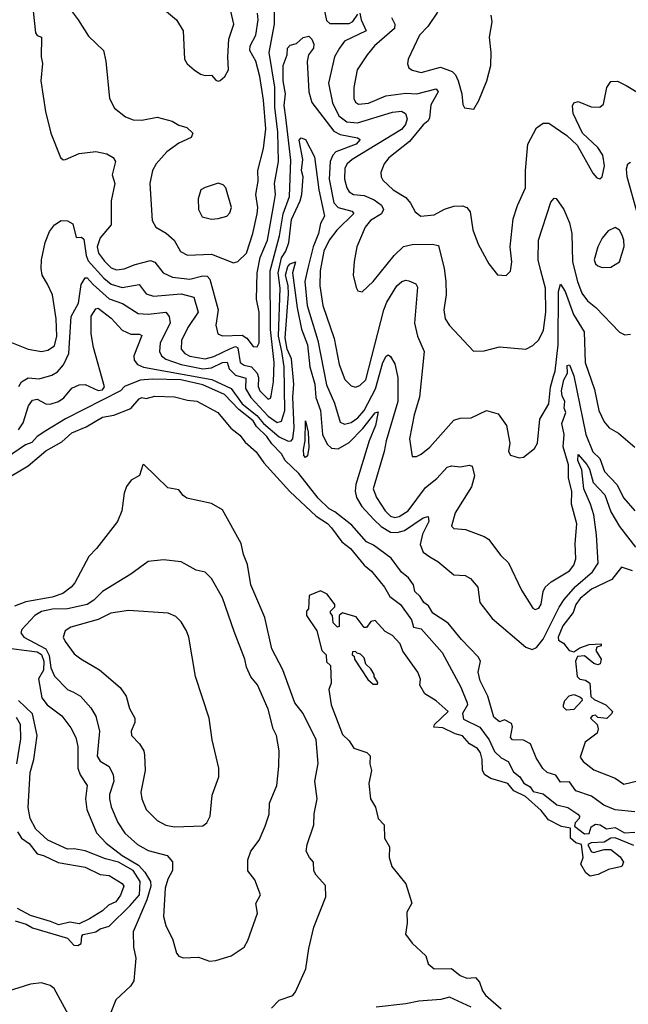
# Model space of a CAD drawing. Extents: x 1246230 to 1426786, y 660032 to 763141.
# Tile 112 of 256: x 1310136 to 1312925, y 693773 to 698286. Entities that reach past the tile are written whole.
import ezdxf

# ---------------------------------------------------------------- set-up
doc = ezdxf.new("R2010")
doc.units = 0

msp = doc.modelspace()

# ---------------------------------------------------------------- linework, layer by layer
at = {"layer": '0CON10XD'}
for points in [[(1310770, 698355), (1310854.2, 698284.2), (1310884.2, 698234.2), (1310891.4, 698105), (1310902.5, 698082.5), (1310935, 698056.2), (1310965, 698036.2), (1310985, 698030), (1311015, 698031.2), (1311035, 698008.8), (1311045, 698004), (1311055, 698007.5), (1311075.6, 698024.4), (1311092.9, 698055), (1311090, 698115), (1311093.8, 698196.2), (1311117.8, 698265), (1311084.4, 698405)], [(1310335, 698378.8), (1310404.3, 698285), (1310450.5, 698210.5), (1310520, 698145), (1310531.2, 698095), (1310547.5, 697925), (1310569.7, 697879.7), (1310620.3, 697840.3), (1310655, 697827.1), (1310695, 697825.5), (1310765, 697838.5), (1310835, 697820.8), (1310865, 697802.5), (1310901.2, 697791.2), (1310928.8, 697765), (1310921.2, 697745), (1310865, 697720), (1310810.5, 697679.5), (1310761.4, 697625), (1310744.5, 697595), (1310731.8, 697535), (1310743.3, 697365), (1310759.2, 697335), (1310807.4, 697307.4), (1310843.8, 697275), (1310872.9, 697222.9), (1310905, 697206.1), (1311015, 697211.3), (1311115, 697171.5), (1311135, 697176.9), (1311175.2, 697215), (1311204, 697305), (1311224.2, 697395), (1311226.7, 697425), (1311218.4, 697485), (1311228, 697545), (1311227.9, 697595), (1311253.7, 697695), (1311264.4, 697785.6), (1311253.7, 697916.3), (1311236.8, 698025), (1311217.5, 698095), (1311190.2, 698145), (1311191.9, 698165), (1311217.7, 698215), (1311229.3, 698285), (1311225.2, 698315)], [(1311525, 698360.8), (1311542, 698282), (1311557.5, 698267.5), (1311645, 698267.6), (1311662.5, 698277.5), (1311685, 698310.5)], [(1310198.1, 698325), (1310208.6, 698225), (1310215, 698213.8), (1310235.5, 698205), (1310234.5, 698115.5), (1310240, 698085), (1310231.8, 698005), (1310254.4, 697865), (1310278.6, 697765), (1310323.2, 697653.2), (1310335, 697643.8), (1310345, 697644.2), (1310408.5, 697671.5), (1310485, 697681.3), (1310535, 697670.9), (1310563.9, 697653.9), (1310575.4, 697635.4), (1310559.5, 697575), (1310571.5, 697535), (1310554.2, 697455), (1310554.5, 697345), (1310503.9, 697286.1), (1310490, 697245), (1310497.4, 697215), (1310525, 697178.3), (1310555, 697148.4), (1310579, 697139), (1310615, 697143.5), (1310665, 697164.2), (1310735, 697182.2), (1310755, 697174.6), (1310792.5, 697125), (1310836.1, 697106.1), (1310915, 697096.4), (1310975, 697111.9), (1310995, 697110.4), (1311006.6, 697096.6), (1311045.9, 696955), (1311034.5, 696885), (1311044.4, 696845), (1311065, 696836.8), (1311155, 696840.3), (1311176.6, 696826.6), (1311205, 696787.5), (1311224.6, 696785.4), (1311232.8, 696805), (1311232.5, 696945), (1311221.1, 697005), (1311223.8, 697125), (1311237.6, 697195), (1311271.4, 697275), (1311302.2, 697447.8), (1311307.7, 697485), (1311303.9, 697535), (1311321.3, 697635), (1311319.3, 697770.7), (1311305.7, 697885), (1311304.3, 697975.7), (1311279.4, 698135), (1311303, 698265), (1311303.3, 698326.7)], [(1311695.3, 698315.3), (1311700.8, 698285), (1311723.8, 698235), (1311625, 698187.3), (1311600.8, 698155), (1311578, 698115), (1311550.8, 697995), (1311569.2, 697905), (1311598.1, 697845), (1311635, 697818), (1311683.4, 697813.4), (1311845, 697862.3), (1311885, 697866.9), (1311904.5, 697855), (1311911.3, 697831.3), (1311903.8, 697805), (1311885, 697783), (1311659.2, 697645), (1311637.3, 697625), (1311626.3, 697605), (1311624.3, 697555), (1311634.3, 697515), (1311646.5, 697496.5), (1311665, 697484.3), (1311715, 697479.6), (1311759.9, 697459.9), (1311794.1, 697435), (1311803.4, 697415), (1311793.6, 697396.4), (1311743.8, 697365), (1311718.9, 697335), (1311680.5, 697245), (1311668, 697178), (1311664.4, 697115), (1311677.7, 697057.7), (1311685, 697043.3), (1311705, 697038), (1311755, 697085.6), (1311852.2, 697205), (1311895, 697245.9), (1311935, 697255.9), (1312026.9, 697256.9), (1312055, 697250.8), (1312081.6, 697145), (1312089.2, 697085), (1312090, 697025), (1312079.6, 696955), (1312086.4, 696915), (1312105, 696883.3), (1312216, 696766), (1312265, 696767.5), (1312335, 696785.8), (1312455, 696775.8), (1312488, 696792), (1312515, 696818.6), (1312536.9, 696863.1), (1312547.4, 696945), (1312545.7, 697055.7), (1312524.8, 697135), (1312512.3, 697185), (1312513.6, 697275), (1312570.5, 697449.5), (1312585, 697467.5), (1312595, 697465.8), (1312628.9, 697415), (1312656, 697355), (1312666.4, 697305), (1312669.1, 697175), (1312692.2, 697085), (1312712.5, 697032.5), (1312737.7, 696997.7), (1312776.9, 696966.9), (1312885, 696854), (1312908.8, 696841.2), (1312935, 696844)], [(1312050.3, 698319.7), (1312006.4, 698253.6), (1311968.5, 698215), (1311915.6, 698105), (1311913.2, 698083.2), (1311919.2, 698065), (1311934.6, 698054.6), (1311975, 698043.8), (1312065, 698067.8), (1312117.4, 698047.4), (1312132.5, 698032.5), (1312145.4, 698005), (1312162.5, 697945), (1312167, 697897), (1312175, 697882), (1312217.5, 697875), (1312240, 697915), (1312276, 698005), (1312294.3, 698075), (1312296.7, 698135), (1312289.2, 698205), (1312301.2, 698275), (1312297, 698307)], [(1311839.6, 698295), (1311854.7, 698265), (1311853.6, 698245), (1311761.8, 698165), (1311728.2, 698125), (1311681.8, 698055), (1311667.1, 697975), (1311666.8, 697925), (1311675, 697906.9), (1311688.5, 697898.5), (1311735, 697903), (1311814.2, 697935.8), (1311905, 697948.8), (1311956.2, 697945), (1312045, 697968.1), (1312054, 697955), (1312020, 697895), (1312014.2, 697835.8), (1312007.6, 697822.4), (1311985, 697803.4), (1311922.3, 697727.7), (1311828, 697652), (1311806.4, 697625), (1311791.5, 697585), (1311792.5, 697565), (1311800.7, 697550.7), (1311847.5, 697505), (1311905, 697471.2), (1311926.8, 697445), (1311947.8, 697405), (1311974.7, 697384.7), (1312035, 697390.4), (1312082.9, 697417.1), (1312125, 697430.6), (1312165, 697431.8), (1312185, 697424.4), (1312200, 697405), (1312212.8, 697322.8), (1312236.4, 697256.4), (1312286.2, 697166.2), (1312325, 697116.7), (1312365, 697113.3), (1312385, 697132.5), (1312390.8, 697175), (1312384.4, 697244.4), (1312397.9, 697372.1), (1312416.6, 697433.4), (1312453.2, 697515), (1312453.6, 697595), (1312465.4, 697714.6), (1312505, 697790), (1312535, 697812), (1312561.2, 697811.2), (1312644.1, 697754.1), (1312690.5, 697710.5), (1312762.7, 697582.7), (1312781.2, 697561.2), (1312795, 697556.2), (1312805.8, 697565), (1312816.4, 697615), (1312808.1, 697665), (1312785, 697700), (1312715.7, 697765.7), (1312673.1, 697855), (1312669.3, 697890.7), (1312676.2, 697905), (1312695, 697910), (1312755, 697886.4), (1312795, 697884.4), (1312810.9, 697899.1), (1312827.3, 697975), (1312845, 698002.9), (1312875, 698004.5), (1312915, 697983.8), (1312989, 697939)], [(1311101.7, 696778.3), (1311125, 696787), (1311135, 696781.7), (1311146.8, 696715), (1311165, 696702), (1311198.8, 696695), (1311224.5, 696665), (1311230.3, 696645), (1311228.5, 696605), (1311236.5, 696585), (1311275, 696546.9), (1311285, 696551.5), (1311288.3, 696561.7), (1311299.5, 696625), (1311301.5, 696715), (1311284.7, 696865), (1311283.7, 697135), (1311325.8, 697295), (1311343.8, 697396.2), (1311372.7, 697475), (1311377.9, 697642.1), (1311355, 697837.1), (1311348.4, 697891.6), (1311354.2, 697945), (1311342.5, 698005), (1311343.2, 698075), (1311361.1, 698125), (1311363.1, 698155), (1311375, 698169.1), (1311405, 698176.7), (1311435, 698204.2), (1311460.2, 698210.2), (1311475, 698196.7), (1311484.1, 698174.1), (1311481.6, 698155), (1311460, 698125), (1311454, 698094), (1311460.2, 697955), (1311475, 697905.5), (1311575, 697773.9), (1311605, 697758.6), (1311683.5, 697743.5), (1311696.1, 697736.1), (1311677.3, 697715), (1311585, 697679.3), (1311571.6, 697665), (1311559.3, 697635), (1311553.6, 697555), (1311575.9, 697445.9), (1311595, 697425.2), (1311658.3, 697408.3), (1311666.7, 697396.7), (1311589.8, 697320.2), (1311554.8, 697275), (1311530.2, 697225), (1311513.6, 697135), (1311511.1, 697065), (1311525, 696976), (1311576.3, 696825), (1311600.5, 696705), (1311625.7, 696635.7), (1311655, 696607.9), (1311675, 696600.8), (1311695, 696608.5), (1311722.4, 696635), (1311804, 696956), (1311818.8, 696991.2), (1311864.6, 697065), (1311887.1, 697085), (1311905, 697091.8), (1311918.8, 697088.8), (1311951.2, 697075), (1311959.5, 697059.5), (1311945.9, 696895), (1311959.6, 696835), (1311989.6, 696765), (1311968.1, 696555), (1311943.1, 696475), (1311921.8, 696365), (1311935, 696283.3), (1311953.6, 696283.6), (1311975, 696294.3), (1312015, 696325.7), (1312125, 696450.6), (1312155, 696459.4), (1312205, 696460.5), (1312275, 696494), (1312328.8, 696478.8), (1312367.3, 696425), (1312381.8, 696345), (1312376.6, 696306.6), (1312385, 696290), (1312425, 696276.7), (1312445, 696280), (1312495, 696320), (1312508.6, 696345), (1312519.7, 696455), (1312560.6, 696525), (1312568.2, 696601.8), (1312582.1, 696652.1), (1312589.8, 696675), (1312604, 696795), (1312605, 697040), (1312615, 697074), (1312635, 697040), (1312673.6, 696935), (1312722.4, 696855), (1312728.1, 696715), (1312770.6, 696590.6), (1312790, 696495), (1312815, 696442), (1312838, 696415), (1312880.3, 696390.3), (1312955, 696326.2)], [(1310132.4, 696605), (1310144.4, 696625.6), (1310175, 696643.4), (1310225, 696640), (1310283, 696657), (1310308.8, 696671.2), (1310336.7, 696703.3), (1310361.1, 696755), (1310371.5, 696925), (1310405, 696986.2), (1310417.9, 697072.1), (1310435, 697102.3), (1310445, 697102.5), (1310472.6, 697072.6), (1310545, 697006), (1310606.2, 696985), (1310678.9, 696938.9), (1310724.8, 696935.2), (1310805.4, 696945), (1310820.5, 696925), (1310824.7, 696895), (1310778.8, 696805), (1310776.7, 696765), (1310784.9, 696744.9), (1310805, 696730.3), (1310875, 696704.7), (1310975, 696685.9), (1311015, 696689.6), (1311065, 696714.6), (1311086.1, 696716.1), (1311095.4, 696685), (1311125, 696656.9), (1311172.2, 696642.2), (1311170, 696595), (1311195, 696553.9), (1311275, 696468.6), (1311315, 696440), (1311335.9, 696445), (1311350.3, 696495), (1311347.1, 696695), (1311336.6, 696765), (1311321.3, 696835), (1311329.1, 697055), (1311321.1, 697125), (1311336.3, 697193.7), (1311355.4, 697225), (1311368.6, 697265), (1311380.8, 697369.2), (1311421.4, 697455), (1311429.3, 697485), (1311435.5, 697565), (1311427.5, 697595), (1311433.4, 697645), (1311417.1, 697732.9), (1311425, 697744.3), (1311445, 697735.7), (1311486.3, 697656.3), (1311506.5, 697505), (1311532.9, 697385), (1311515, 697351.4), (1311504.8, 697305), (1311480, 697245), (1311456.6, 697146.6), (1311442.4, 697085), (1311452.7, 696975), (1311502.6, 696815), (1311541.5, 696611.5), (1311578.3, 696528.3), (1311605, 696440.5), (1311625, 696431.3), (1311655, 696439.3), (1311685, 696460.6), (1311713.9, 696495), (1311766.3, 696593.7), (1311799.6, 696715), (1311815, 696743.1), (1311825, 696749.2), (1311835, 696742.5), (1311855, 696707.5), (1311869.5, 696645), (1311869, 696535), (1311814.8, 696355), (1311805.8, 696305.8), (1311755.8, 696135), (1311771.2, 696095), (1311810, 696035), (1311835, 696010.3), (1311855, 696003.3), (1311875, 696008.9), (1311915.7, 696035), (1311995, 696142), (1312047.6, 696182.4), (1312095, 696234.5), (1312115, 696241.5), (1312155.4, 696235.4), (1312195, 696243.3), (1312209.8, 696239.8), (1312220, 696195), (1312206.6, 696145), (1312131.3, 696025), (1312114.2, 695964.2), (1312125, 695954), (1312178.3, 695948.3), (1312265, 695917.3), (1312284.4, 695905), (1312340.4, 695830.4), (1312376, 695796), (1312435, 695671.2), (1312487.7, 695587.7), (1312498.3, 695581.7)], [(1312970.8, 697385), (1312920.2, 697565), (1312917.3, 697602.7), (1312922.5, 697625), (1312935, 697631.9)], [(1311015, 697371.4), (1311045, 697374.3), (1311085.6, 697384.4), (1311099.3, 697400.7), (1311106.7, 697425), (1311081.2, 697515), (1311068.3, 697528.3), (1311045, 697535.7), (1310985, 697517.1), (1310966.2, 697505), (1310953.1, 697465), (1310955.6, 697415), (1310972.4, 697382.4), (1311015, 697371.4)], [(1310075, 696815.6), (1310174.1, 696775.9), (1310235, 696764.4), (1310265, 696770.8), (1310295, 696790), (1310306.6, 696835), (1310303.5, 696915), (1310285.6, 697025), (1310263.4, 697073.4), (1310238.9, 697115), (1310234.1, 697145), (1310235.3, 697185), (1310252.8, 697265), (1310272.3, 697315), (1310295, 697345.7), (1310325, 697365.8), (1310354.1, 697364.1), (1310379.4, 697349.4), (1310395, 697288), (1310419.1, 697289.1), (1310429.8, 697279.8), (1310439.6, 697205), (1310450.2, 697180.2), (1310521.3, 697101.3), (1310555, 697073), (1310605, 697057.5), (1310682.6, 697072.6), (1310715, 697029.3), (1310748.7, 697018.7), (1310875, 697029.7), (1310933.7, 697013.7), (1310954.2, 696945), (1310906.2, 696875), (1310878, 696815), (1310875.9, 696775), (1310893.1, 696755), (1310915, 696743.8), (1310985, 696731.6), (1311025, 696741.8), (1311101.7, 696778.3)], [(1312805, 697149.4), (1312845, 697150.8), (1312885, 697176.2), (1312906.2, 697246.2), (1312905.4, 697275), (1312897.3, 697297.3), (1312885, 697321.2), (1312865, 697333.8), (1312832.1, 697317.9), (1312805, 697284), (1312785.6, 697245), (1312768.9, 697185), (1312775, 697166.2), (1312785, 697157.1), (1312805, 697149.4)], [(1310130.7, 696405), (1310152.2, 696437.8), (1310175.7, 696515), (1310195, 696542.3), (1310215, 696546.4), (1310255, 696525.2), (1310275, 696522.9), (1310313.2, 696535), (1310337.8, 696552.2), (1310375, 696596.6), (1310408.7, 696611.3), (1310435, 696613.7), (1310495, 696585.6), (1310515, 696589), (1310525, 696603.3), (1310473.5, 696783.5), (1310463.1, 696845), (1310463.9, 696926.1), (1310485, 696960.6), (1310495, 696963.1), (1310555, 696917.6), (1310605, 696861.8), (1310645, 696844.1), (1310684.6, 696844.6), (1310695, 696837.5), (1310658.3, 696745), (1310660.7, 696725), (1310676.1, 696705), (1310703.1, 696693.1), (1311017, 696637), (1311104.9, 696594.9), (1311155, 696524.8), (1311221.9, 696471.9), (1311252.9, 696435), (1311325, 696373.1), (1311366.1, 696353.9), (1311379.5, 696355), (1311387.2, 696365), (1311393.4, 696415), (1311387.6, 696555), (1311392.9, 696615), (1311381.4, 696731.4), (1311361.9, 696775), (1311352.8, 696827.2), (1311367.9, 697027.9), (1311366.9, 697066.9), (1311354.2, 697115), (1311364.8, 697155), (1311375, 697165.9), (1311400, 697175), (1311385.3, 697124.7), (1311407.7, 696965), (1311427.5, 696867.5), (1311454.7, 696795), (1311465.9, 696695), (1311488.1, 696615), (1311493.6, 696553.6), (1311513.9, 696493.9), (1311523, 696385), (1311545, 696340.4), (1311565, 696321.3), (1311595, 696318.1), (1311645, 696347.5), (1311707.7, 696412.3), (1311765, 696483.1), (1311778.9, 696488.9), (1311766.8, 696425), (1311738.1, 696355), (1311675.6, 696155), (1311672.5, 696125), (1311679, 696095), (1311704.5, 696054.5), (1311758.1, 695995), (1311792.2, 695962.2), (1311835, 695936.1), (1311865, 695934.5), (1311899.1, 695945), (1311985, 696002.2), (1312007.9, 696007.9), (1312010.4, 695985), (1311982, 695928), (1311970.7, 695880.7), (1311985, 695845.3), (1312015, 695824.4), (1312052.5, 695802.5), (1312125, 695741.1), (1312177.7, 695737.7), (1312201.9, 695725), (1312235.3, 695685.3), (1312244.6, 695615), (1312300.7, 695540.7), (1312455, 695410), (1312485, 695399.7), (1312505, 695408.4), (1312535, 695446), (1312607.6, 695592.4), (1312631.6, 695628.4), (1312682.8, 695687.2), (1312761.7, 695755), (1312787.1, 695795), (1312779.7, 695925), (1312766.4, 696016.4), (1312752.1, 696065), (1312720.6, 696135), (1312711.9, 696221.9), (1312694.3, 696265.7)], [(1312498.3, 695581.7), (1312515, 695588.8), (1312525, 695606.7), (1312534.4, 695665), (1312544.4, 695685), (1312571.2, 695708.8), (1312655, 695759.6), (1312675, 695785.7), (1312684.7, 695815), (1312681.8, 695885), (1312689.6, 695975), (1312664.6, 696065), (1312666.4, 696123.6), (1312650.4, 696185), (1312651.3, 696245), (1312627.1, 696327.1), (1312631.7, 696385), (1312620.7, 696435), (1312638.2, 696485), (1312631.1, 696505), (1312633.5, 696535), (1312621.6, 696561.6), (1312619.1, 696585), (1312629.5, 696635), (1312646.2, 696665), (1312645, 696700), (1312655, 696704), (1312675, 696654), (1312731.1, 696385), (1312762.5, 696305), (1312794.9, 696274.9), (1312815.5, 696215.5), (1312871.8, 696155), (1312905, 696093.3), (1312955, 696034.5)], [(1312955, 694654.8), (1312865, 694664), (1312812.4, 694685), (1312756.7, 694726.7), (1312685, 694750.9), (1312655, 694792.7), (1312615, 694790.2), (1312593.3, 694823.3), (1312553.9, 694835), (1312533.2, 694853.2), (1312502.7, 694902.7), (1312476.1, 694966.1), (1312445, 694983.1), (1312395, 694984.4), (1312385.2, 694995), (1312394.6, 695044.6), (1312389.1, 695059.1), (1312357.1, 695077.1), (1312335, 695068), (1312308.9, 695088.9), (1312281.6, 695185), (1312246.3, 695255), (1312236.5, 695295), (1312248.2, 695345), (1312236.9, 695365), (1312160, 695445), (1312100.2, 695520.2), (1312029, 695565), (1312009.5, 695599.5), (1311988, 695615), (1311971.9, 695641.9), (1311946.2, 695665), (1311940, 695695), (1311917.3, 695727.3), (1311885, 695753.2), (1311837.6, 695817.6), (1311756.9, 695876.9), (1311725, 695892), (1311658.5, 695968.5), (1311579.5, 696029.5), (1311553.8, 696043.8), (1311503.3, 696093.3), (1311414.7, 696205), (1311352.3, 696265), (1311335.7, 696295.7), (1311290.9, 696340.9), (1311268.5, 696375), (1311221.4, 696421.4), (1311205, 696446.7), (1311139.3, 696499.3), (1311075, 696567.8), (1310975, 696612.6), (1310874.5, 696635.5), (1310745, 696638.1), (1310687.3, 696632.7), (1310615.3, 696604.7), (1310598.1, 696585), (1310345, 696456.6), (1310255, 696400.5), (1310215, 696374.8), (1310191.9, 696348.1), (1310163, 696337), (1310045, 696256.9)], [(1310064.7, 696175.3), (1310175, 696240.7), (1310225, 696283.8), (1310255, 696309.4), (1310329.3, 696350.7), (1310375, 696391.7), (1310440.6, 696419.4), (1310515, 696464.2), (1310567, 696473), (1310645.8, 696504.2), (1310682.5, 696547.5), (1310695, 696553.7), (1310715, 696550), (1310755, 696560), (1310845, 696557.2), (1310905, 696541.3), (1310947.6, 696537.6), (1311043.1, 696485), (1311103.4, 696413.4), (1311145, 696381.3), (1311169.5, 696349.5), (1311219, 696305), (1311254.6, 696254.6), (1311373.5, 696123.5), (1311495, 696009.6), (1311546.9, 695976.9), (1311565, 695956.3), (1311611.8, 695891.8), (1311651.7, 695861.7), (1311714.9, 695784.9), (1311748.3, 695758.3), (1311807.7, 695685), (1311831.7, 695641.7), (1311881, 695605), (1311931.2, 695535), (1311941.1, 695501.1), (1311975, 695493.9), (1312072.3, 695385), (1312156.8, 695226.8), (1312187.2, 695155), (1312188, 695145), (1312165.5, 695105.5), (1312170, 695080), (1312245, 695043.3), (1312287.1, 694985), (1312312.1, 694932.1), (1312343.1, 694903.1), (1312375, 694885.8), (1312398.6, 694838.6), (1312428.4, 694815), (1312446.2, 694786.2), (1312475, 694770), (1312488.7, 694748.7), (1312535, 694737.8), (1312597.4, 694687.4), (1312648.2, 694675), (1312693.1, 694645), (1312701.8, 694635), (1312700, 694625), (1312681.8, 694605), (1312678.8, 694588.8), (1312725, 694554), (1312745, 694556.2), (1312755, 694586), (1312775, 694598.9), (1312796.9, 694595), (1312825, 694576.9), (1312865, 694583.8), (1312908.2, 694558.2), (1312955, 694561.2)], [(1311445, 696278.8), (1311438.6, 696288.6), (1311436.5, 696315), (1311444.7, 696355), (1311445, 696447.5), (1311458, 696395), (1311460.9, 696325), (1311455, 696286.7), (1311445, 696278.8)], [(1312694.3, 696265.7), (1312695, 696292.5), (1312735, 696247.1), (1312747.1, 696225), (1312763.8, 696163.8), (1312818.1, 696108.1), (1312845, 696030.6), (1312885, 695962.6), (1312957.6, 695867.6)], [(1311290, 693755), (1311325, 693792.5), (1311387.1, 693812.9), (1311400, 693830), (1311446.7, 693935), (1311460.7, 694029.3), (1311483.7, 694126.3), (1311538.9, 694265), (1311537.6, 694317.6), (1311493.8, 694365), (1311483.8, 694385), (1311482, 694425), (1311464, 694445), (1311449.4, 694475), (1311453.1, 694505), (1311484.5, 694595), (1311485.5, 694645.5), (1311498.8, 694715), (1311488.5, 694795), (1311503.1, 694876.9), (1311494.2, 694985), (1311434.8, 695105), (1311396.7, 695155), (1311342.3, 695305), (1311291.3, 695401.3), (1311258.6, 695545), (1311195.2, 695695.2), (1311179.2, 695789.2), (1311161.1, 695835), (1311150.3, 695885), (1311065, 696039.5), (1311015, 696068), (1310902.1, 696092.1), (1310884.3, 696104.3), (1310865, 696130), (1310815, 696140), (1310705, 696246.7), (1310700, 696245), (1310684.2, 696195.8), (1310647.1, 696175), (1310624.7, 696145.3), (1310614.7, 696115), (1310603.8, 696035), (1310584.6, 695985), (1310488.3, 695861.7), (1310451.8, 695825), (1310388, 695705), (1310371.8, 695685), (1310333.3, 695655), (1310285, 695638.8), (1310163.3, 695616.7), (1310112.4, 695597.6)], [(1311005, 693970), (1311035, 693973.3), (1311104.6, 693995.4), (1311164.6, 694035.4), (1311181.9, 694065), (1311225, 694190), (1311218, 694235), (1311240, 694275), (1311212.7, 694342.7), (1311182, 694385), (1311180.9, 694435), (1311195.4, 694475), (1311232.7, 694525), (1311261.1, 694588.9), (1311278.9, 694645), (1311281.1, 694695), (1311313.8, 694776.2), (1311323.8, 694865), (1311324.4, 694935), (1311312.9, 695005), (1311297.5, 695035), (1311274.3, 695125), (1311225, 695236.7), (1311195, 695273.3), (1311175, 695317.5), (1311166.9, 695355), (1311118.6, 695481.4), (1311065.5, 695635), (1311014.5, 695724.5), (1310985, 695754), (1310945, 695762.9), (1310875, 695800), (1310795, 695810.5), (1310725, 695802.7), (1310645.3, 695744.7), (1310514.5, 695665.5), (1310476.2, 695625), (1310445.5, 695605), (1310355.1, 695584.9), (1310286.5, 695583.5), (1310236.3, 695573.7), (1310204.6, 695555), (1310145, 695490), (1310141.3, 695475), (1310154, 695455), (1310255, 695402.5), (1310270.8, 695370.8), (1310278, 695315), (1310295, 695276.5), (1310355, 695215.5), (1310382.9, 695202.9), (1310415, 695184.4), (1310462.1, 695132.1), (1310484.1, 695094.1), (1310502.2, 695025), (1310490.3, 694910.3), (1310505, 694886.5), (1310545, 694862.2), (1310564, 694825), (1310567.3, 694795), (1310547.3, 694735), (1310546.7, 694715), (1310555, 694678), (1310585, 694605.6), (1310617.5, 694557.5), (1310675, 694505.9), (1310725, 694478.2), (1310811.4, 694455), (1310835.7, 694425.7), (1310835.3, 694385.3), (1310814.1, 694345.9), (1310802.4, 694305), (1310794.7, 694175), (1310805, 694133.3), (1310837.6, 694067.6), (1310855, 694006.7), (1310865, 693993.8), (1310885, 693986.2), (1310955, 693988.8), (1311005, 693970)], [(1312945, 695758.9), (1312894.2, 695775.8), (1312850.2, 695719.8), (1312756.5, 695675), (1312705, 695632.9), (1312684.8, 695605), (1312671.7, 695568.3), (1312625, 695506.9), (1312604, 695455), (1312605, 695441.2), (1312627.6, 695427.6), (1312654.1, 695394.1), (1312675, 695387.5), (1312703.2, 695406.8), (1312745, 695421.2), (1312800, 695425), (1312800, 695415), (1312780.7, 695409.3), (1312776.2, 695395), (1312800, 695355), (1312796.9, 695333.1), (1312785, 695329.2), (1312766.7, 695335), (1312725, 695369.2), (1312693, 695367), (1312682.5, 695345), (1312690, 695275), (1312702.3, 695262.3), (1312728.8, 695258.8), (1312748.8, 695245), (1312753.9, 695183.9), (1312769.3, 695169.3), (1312822.5, 695145), (1312852.5, 695115), (1312850, 695105), (1312827, 695083), (1312785, 695087.5), (1312775, 695097.5), (1312760, 695095), (1312752.5, 695085), (1312782.5, 695055), (1312787.5, 695035), (1312782.5, 695015), (1312727.5, 694975), (1312703.8, 694905), (1312717.5, 694885), (1312766.7, 694846.7), (1312865, 694808.8), (1312905, 694782), (1312975, 694798.8)], [(1312787.3, 694367.3), (1312750.5, 694360.5), (1312730, 694375), (1312707.5, 694415), (1312717.5, 694445), (1312710, 694505), (1312685, 694512.5), (1312660, 694535), (1312659.8, 694579.8), (1312618.3, 694588.3), (1312558.9, 694618.9), (1312525, 694661.2), (1312453.3, 694725), (1312401.2, 694751.2), (1312373.3, 694785), (1312295, 694807.5), (1312268, 694825), (1312257.1, 694845), (1312255.8, 694895), (1312248, 694925), (1312233.3, 694945), (1312197.3, 694967.3), (1312165, 695004), (1312132, 695012), (1312075, 695040), (1312033.6, 695043.6), (1312037.5, 695055), (1312098.8, 695115), (1312045, 695163.3), (1311992.5, 695195), (1311970, 695235), (1311973, 695263), (1311960, 695295), (1311891.7, 695391.7), (1311880, 695425), (1311845, 695462.5), (1311811.2, 695481.2), (1311765, 695532.5), (1311745, 695527.5), (1311725, 695500), (1311715, 695500), (1311678.3, 695548.3), (1311640, 695560), (1311615, 695567.5), (1311600, 695555), (1311600, 695505), (1311591.7, 695501.7), (1311571.7, 695521.7), (1311570, 695555), (1311560, 695565), (1311560, 695575), (1311580, 695595), (1311580, 695605), (1311545, 695653.3), (1311515, 695667.5), (1311463, 695647), (1311460, 695585), (1311450, 695575), (1311450, 695555), (1311497.5, 695485), (1311520, 695395), (1311540, 695375), (1311541.7, 695341.7), (1311560, 695325), (1311562.5, 695245), (1311552.5, 695215), (1311563.3, 695145), (1311615, 695010), (1311645, 694980), (1311667, 694947), (1311727, 694927), (1311741.7, 694911.7), (1311740, 694875), (1311748.8, 694845), (1311736, 694785), (1311744, 694714), (1311765.8, 694675.8), (1311778.8, 694625), (1311806, 694595), (1311808, 694535), (1311830, 694495), (1311828.6, 694445), (1311840.6, 694405), (1311906.2, 694325), (1311933, 694237), (1311910, 694195), (1311911.2, 694145), (1311903.3, 694095), (1311935, 694053.3), (1311997.5, 693995), (1312007.7, 693957.7), (1312035, 693936), (1312115, 693936.2), (1312154.5, 693904.5), (1312185, 693892.9), (1312225, 693896), (1312242.5, 693875), (1312256.2, 693835), (1312270, 693815), (1312341.8, 693751.8)], [(1310845, 694585.5), (1310975, 694590.8), (1310994, 694605), (1311008.1, 694635), (1311018.6, 694731.4), (1311048.9, 694815), (1311048.5, 694855), (1311018, 694985), (1311004.2, 695085), (1310941.9, 695275), (1310910.8, 695455), (1310900.8, 695485), (1310875.6, 695525.6), (1310850.9, 695550.9), (1310815.6, 695565.6), (1310635, 695578.4), (1310554, 695565), (1310495, 695535.8), (1310369.4, 695500.6), (1310344.4, 695485), (1310335.6, 695455), (1310343.5, 695435), (1310385, 695378.6), (1310416.5, 695356.5), (1310502.2, 695305), (1310596.2, 695225), (1310623.8, 695185), (1310638.3, 695128.3), (1310663.3, 695085), (1310663.3, 695065), (1310646.7, 695025), (1310647.5, 695005), (1310685, 694966.2), (1310704, 694935), (1310708, 694915), (1310710, 694845), (1310690.4, 694745), (1310695.5, 694715), (1310715.6, 694665), (1310765, 694614.5), (1310805, 694593.2), (1310845, 694585.5)], [(1310049.5, 695409.5), (1310215, 695387.8), (1310235.4, 695375.4), (1310246.2, 695346.2), (1310245.1, 695304.9), (1310221.7, 695265), (1310236.7, 695176.7), (1310260.9, 695145), (1310328.7, 695095), (1310370.6, 695040.6), (1310392.7, 694995), (1310402, 694955), (1310402.7, 694855), (1310413.1, 694825), (1310444.2, 694775), (1310437.7, 694715), (1310443, 694665), (1310488, 694558), (1310531.6, 694511.6), (1310606, 694455), (1310680, 694410), (1310708.8, 694378.8), (1310735.1, 694335.1), (1310737.4, 694315), (1310719.1, 694250.9), (1310655.9, 694105), (1310658, 694035), (1310668.4, 693985), (1310659.5, 693880.5), (1310643.8, 693856.2), (1310576, 693794), (1310552.7, 693735)], [(1311775, 695240), (1311777, 695247), (1311760, 695275), (1311760, 695285), (1311745, 695310), (1311721.7, 695331.7), (1311715, 695360), (1311698.3, 695378.3), (1311681.7, 695381.7), (1311675, 695390), (1311661.7, 695388.3), (1311660, 695375), (1311668.3, 695368.3), (1311670, 695355), (1311730.7, 695260.7), (1311755, 695240), (1311775, 695240)], [(1312641.4, 695121.4), (1312628.8, 695135), (1312627.5, 695145), (1312634.3, 695165), (1312653.5, 695186.5), (1312675, 695192), (1312702.3, 695182.3), (1312712.5, 695175), (1312713.3, 695165), (1312675, 695124), (1312641.4, 695121.4)], [(1310115, 694155.3), (1310165, 694140.4), (1310195, 694123.1), (1310355.2, 694075.2), (1310383.2, 694043.2), (1310402.6, 694042.6), (1310417.9, 694052.1), (1310420.5, 694085), (1310427.2, 694092.8), (1310485, 694104.5), (1310505, 694118.6), (1310545, 694131.3), (1310642.6, 694225), (1310685.1, 694275), (1310687.7, 694335), (1310655, 694385.9), (1310588.4, 694425), (1310529, 694439), (1310435, 694475.8), (1310385, 694485.2), (1310354.4, 694484.4), (1310265, 694525.6), (1310209.6, 694575), (1310183.5, 694625), (1310174.8, 694675.2), (1310183.5, 694835), (1310200.5, 694895), (1310215.6, 695005), (1310195, 695103.4), (1310130.2, 695165)], [(1310119.1, 695089.1), (1310137.1, 695057.1), (1310139.8, 694990.2), (1310120.5, 694875)], [(1310125, 694564), (1310144, 694534), (1310179.3, 694509.3), (1310215, 694462.2), (1310245, 694454.8), (1310312.4, 694422.4), (1310435, 694401.5), (1310505, 694367.4), (1310545, 694362.7), (1310605, 694327.1), (1310613.2, 694315), (1310597.5, 694272.5), (1310576.9, 694243.1), (1310542.8, 694227.2), (1310515, 694201.4), (1310455.1, 694164.9), (1310407.9, 694142.1), (1310365, 694149), (1310315, 694136.6), (1310277.1, 694152.9), (1310185, 694180.4), (1310125, 694211.5)], [(1312950.7, 694500.7), (1312865, 694536), (1312845, 694533.8), (1312815, 694516.2), (1312755, 694513.3), (1312740, 694505), (1312755, 694472.5), (1312765, 694468.8), (1312815, 694482.5), (1312845, 694482.5), (1312888, 694448), (1312903.3, 694425), (1312895.6, 694404.4), (1312835, 694390), (1312787.3, 694367.3)], [(1310397.1, 693655), (1310294.2, 693845), (1310275, 693859.2), (1310235, 693871), (1310185.1, 693864.9), (1309994.4, 693805.6)], [(1312205, 693759), (1312105, 693805.5), (1312065.2, 693794.8), (1311965, 693787.3), (1311906, 693775), (1311769.7, 693760.3)]]:
    msp.add_lwpolyline(points, dxfattribs=at)

doc.saveas('drawing.dxf')
